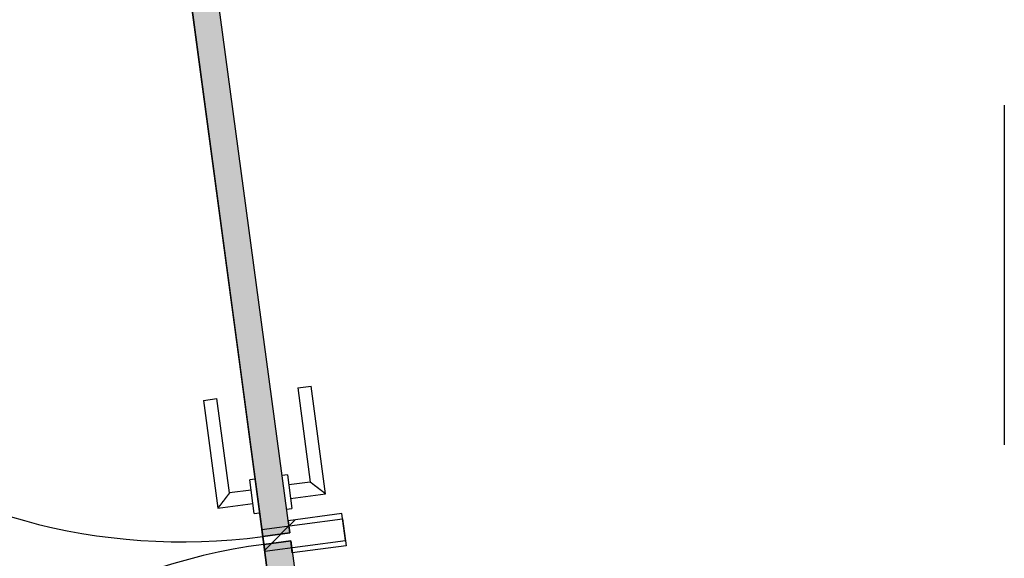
# Model space of a CAD drawing. Extents: x 2 to 87, y -108 to 11.
# Tile 163 of 256: x 44.378 to 45.828, y -50.874 to -50.082. Entities that reach past the tile are written whole.
import ezdxf

# ---------------------------------------------------------------- set-up
doc = ezdxf.new("R2010")
doc.units = 0
doc.header["$MEASUREMENT"] = 0
doc.linetypes.add('DASHDOT', pattern=[1, 0.5, -0.25, 0, -0.25])
for name, color, linetype in [('16', 7, 'CONTINUOUS'), ('30', 7, 'CONTINUOUS'), ('5', 7, 'CONTINUOUS'), ('8', 7, 'CONTINUOUS')]:
    doc.layers.add(name, color=color, linetype=linetype)

# ---------------------------------------------------------------- blocks, each defined once
blk = doc.blocks.new('*N226')
at = {"layer": '8', "color": 62, "linetype": 'Continuous'}
for p, q in [((-0.1178, 0.1265), (-0.0782, 0.1318)), ((0.0394, -0.7464), (-0.0782, 0.1318)), ((-0.0332, -0.5056), (-0.1178, 0.1265)), ((-0.0003, -0.7517), (-0.0332, -0.5056)), ((-0.0003, -0.7517), (0.0394, -0.7464))]:
    blk.add_line(p, q, dxfattribs=at)
for points in [[(-0.0003, -0.7517), (-0.1178, 0.1265), (-0.0782, 0.1318)], [(-0.0003, -0.7517), (0.0394, -0.7464), (-0.0782, 0.1318)], [(0.0394, -0.7464), (0.0394, -0.7464), (-0.0782, 0.1318)], [(-0.0332, -0.5056), (-0.0332, -0.5056), (-0.1178, 0.1265)], [(-0.0003, -0.7517), (-0.0003, -0.7517), (-0.0332, -0.5056)]]:
    blk.add_solid(points, dxfattribs=at)
blk = doc.blocks.new('*N227')
at = {"layer": '8', "color": 62, "linetype": 'Continuous'}
for p, q in [((-0.1583, 0.7305), (-0.1979, 0.7251)), ((-0.1979, 0.7251), (-0.1299, 0.2166)), ((-0.1583, 0.7305), (-0.0408, -0.1477)), ((-0.1299, 0.2166), (-0.0804, -0.153)), ((-0.0408, -0.1477), (-0.0804, -0.153))]:
    blk.add_line(p, q, dxfattribs=at)
for points in [[(-0.1583, 0.7305), (-0.1979, 0.7251), (-0.0804, -0.153)], [(-0.1979, 0.7251), (-0.1979, 0.7251), (-0.1299, 0.2166)], [(-0.1583, 0.7305), (-0.1583, 0.7305), (-0.0408, -0.1477)], [(-0.1583, 0.7305), (-0.0408, -0.1477), (-0.0804, -0.153)], [(-0.1299, 0.2166), (-0.1299, 0.2166), (-0.0804, -0.153)]]:
    blk.add_solid(points, dxfattribs=at)

msp = doc.modelspace()

# ---------------------------------------------------------------- linework, layer by layer
at = {"layer": '16', "color": 62, "linetype": 'Continuous'}
for centre, start, end in [((44.618, -49.9641), 187.6233, 277.6233), ((44.8546, -51.7321), 97.6233, 187.6233)]:
    msp.add_arc(centre, 0.886, start, end, dxfattribs=at)
at = {"layer": '30', "color": 62, "linetype": 'Continuous'}
for p, q in [((44.7341, -50.8321), (44.8531, -50.8162)), ((44.8521, -50.8085), (44.7728, -50.8191)), ((44.7728, -50.8191), (44.7752, -50.837)), ((44.8574, -50.8482), (44.8521, -50.8085)), ((44.8531, -50.8162), (44.8584, -50.8559)), ((44.7371, -50.854), (44.7341, -50.8321)), ((44.7752, -50.837), (44.7355, -50.8423)), ((44.7355, -50.8423), (44.7384, -50.8641)), ((44.7767, -50.8486), (44.7371, -50.854)), ((44.7384, -50.8641), (44.8574, -50.8482)), ((44.7791, -50.8665), (44.7767, -50.8486)), ((44.8584, -50.8559), (44.7791, -50.8665))]:
    msp.add_line(p, q, dxfattribs=at)
at = {"layer": '5', "color": 7, "linetype": 'DASHDOT'}
msp.add_line((45.8276, -7.3075), (45.8276, -96.5075), dxfattribs=at)
at = {"layer": '8', "color": 62, "linetype": 'Continuous'}
for p, q in [((44.618, -49.9641), (44.7355, -50.8423)), ((44.7752, -50.837), (44.6576, -49.9588)), ((44.787, -50.6235), (44.8068, -50.6209)), ((44.787, -50.6235), (44.8055, -50.7623)), ((44.828, -50.7795), (44.8068, -50.6209)), ((44.6482, -50.6421), (44.668, -50.6394)), ((44.6482, -50.6421), (44.6694, -50.8007)), ((44.6866, -50.7782), (44.668, -50.6394)), ((44.7242, -50.758), (44.7163, -50.7591)), ((44.7229, -50.8087), (44.7163, -50.7591)), ((44.7718, -50.7517), (44.7639, -50.7527)), ((44.7718, -50.7517), (44.7784, -50.8012)), ((44.8055, -50.7623), (44.7738, -50.7665)), ((44.7183, -50.774), (44.6866, -50.7782)), ((44.7765, -50.7864), (44.828, -50.7795)), ((44.6694, -50.8007), (44.721, -50.7938)), ((44.7229, -50.8087), (44.7309, -50.8076)), ((44.7705, -50.8023), (44.7784, -50.8012)), ((44.7738, -50.8271), (44.7832, -50.8177)), ((44.7355, -50.8423), (44.7752, -50.837)), ((44.7485, -50.8524), (44.7741, -50.8268)), ((44.7371, -50.854), (44.7767, -50.8486)), ((44.7382, -50.8627), (44.7622, -50.8387)), ((44.7767, -50.8486), (44.8942, -51.7268)), ((44.8546, -51.7321), (44.7371, -50.854))]:
    msp.add_line(p, q, dxfattribs=at)
for points in [[(44.828, -50.7795), (44.8279, -50.7795), (44.8279, -50.7794), (44.8279, -50.7794), (44.8279, -50.7794), (44.8279, -50.7794), (44.8279, -50.7794), (44.8279, -50.7794), (44.8279, -50.7794), (44.8279, -50.7794), (44.8279, -50.7794), (44.8279, -50.7794), (44.8279, -50.7794), (44.8279, -50.7794), (44.8279, -50.7794), (44.8279, -50.7794), (44.8279, -50.7794), (44.8279, -50.7794), (44.8279, -50.7794), (44.8279, -50.7794), (44.8279, -50.7794), (44.8279, -50.7794), (44.8279, -50.7794), (44.8279, -50.7794), (44.8279, -50.7794), (44.8279, -50.7794), (44.8279, -50.7794), (44.8279, -50.7794), (44.8279, -50.7794), (44.8278, -50.7793), (44.8278, -50.7793), (44.8278, -50.7793), (44.8278, -50.7793), (44.8278, -50.7793), (44.8278, -50.7793), (44.8278, -50.7793), (44.8278, -50.7793), (44.8278, -50.7793), (44.8278, -50.7793), (44.8278, -50.7793), (44.8278, -50.7793), (44.8278, -50.7793), (44.8278, -50.7793), (44.8278, -50.7793), (44.8278, -50.7793), (44.8278, -50.7793), (44.8278, -50.7793), (44.8278, -50.7793), (44.8277, -50.7792), (44.8277, -50.7792), (44.8277, -50.7792), (44.8277, -50.7792), (44.8277, -50.7792), (44.8277, -50.7792), (44.8277, -50.7792), (44.8277, -50.7792), (44.8277, -50.7792), (44.8277, -50.7792), (44.8277, -50.7792), (44.8277, -50.7792), (44.8277, -50.7792), (44.8277, -50.7792), (44.8277, -50.7792), (44.8275, -50.7791), (44.8274, -50.779), (44.8274, -50.779), (44.8274, -50.779), (44.8274, -50.779), (44.8274, -50.779), (44.8274, -50.779), (44.8274, -50.779), (44.8274, -50.779), (44.8274, -50.779), (44.8274, -50.779), (44.8274, -50.779), (44.8274, -50.779), (44.8273, -50.7789), (44.8273, -50.7789), (44.8273, -50.7789), (44.8273, -50.7789), (44.8273, -50.7789), (44.8273, -50.7789), (44.8273, -50.7789), (44.8273, -50.7789), (44.8273, -50.7789), (44.8273, -50.7789), (44.8272, -50.7789), (44.8272, -50.7789), (44.8272, -50.7789), (44.8272, -50.7789), (44.8272, -50.7789), (44.8272, -50.7789), (44.8272, -50.7789), (44.8272, -50.7789), (44.8272, -50.7789), (44.8272, -50.7789), (44.8271, -50.7788), (44.8271, -50.7788), (44.8271, -50.7788), (44.8271, -50.7788), (44.8271, -50.7788), (44.8271, -50.7788), (44.8271, -50.7788), (44.8271, -50.7788), (44.8271, -50.7788), (44.8271, -50.7788), (44.827, -50.7787), (44.827, -50.7787), (44.827, -50.7787), (44.827, -50.7787), (44.827, -50.7787), (44.827, -50.7787), (44.827, -50.7787), (44.827, -50.7787), (44.8269, -50.7786), (44.8269, -50.7786), (44.8269, -50.7786), (44.8269, -50.7786), (44.8269, -50.7786), (44.8269, -50.7786), (44.8269, -50.7786), (44.8269, -50.7786), (44.8269, -50.7786), (44.8268, -50.7785), (44.8268, -50.7785), (44.8268, -50.7785), (44.8268, -50.7785), (44.8268, -50.7785), (44.8268, -50.7785), (44.8268, -50.7785), (44.8268, -50.7785), (44.8267, -50.7784), (44.8267, -50.7784), (44.8267, -50.7784), (44.8267, -50.7784), (44.8267, -50.7784), (44.8267, -50.7784), (44.8267, -50.7784), (44.8267, -50.7784), (44.8265, -50.7783), (44.8265, -50.7783), (44.8265, -50.7783), (44.8265, -50.7783), (44.8265, -50.7783), (44.8265, -50.7783), (44.8265, -50.7783), (44.8264, -50.7783), (44.8264, -50.7783), (44.8264, -50.7783), (44.8264, -50.7783), (44.8264, -50.7783), (44.8264, -50.7783), (44.8264, -50.7783), (44.8263, -50.7782), (44.8262, -50.7781), (44.8262, -50.7781), (44.8262, -50.7781), (44.8262, -50.7781), (44.8262, -50.7781), (44.8262, -50.7781), (44.8262, -50.7781), (44.8261, -50.778), (44.8261, -50.778), (44.8261, -50.778), (44.8261, -50.778), (44.8261, -50.778), (44.8261, -50.778), (44.8261, -50.778), (44.826, -50.7779), (44.826, -50.7779), (44.826, -50.7779), (44.826, -50.7779), (44.826, -50.7779), (44.826, -50.7779), (44.8259, -50.7778), (44.8259, -50.7778), (44.8259, -50.7778), (44.8259, -50.7778), (44.8259, -50.7778), (44.8259, -50.7778), (44.8258, -50.7777), (44.8258, -50.7777), (44.8258, -50.7777), (44.8258, -50.7777), (44.8258, -50.7777), (44.8258, -50.7777), (44.8256, -50.7777), (44.8256, -50.7777), (44.8256, -50.7777), (44.8256, -50.7777), (44.8256, -50.7777), (44.8256, -50.7777), (44.8255, -50.7776), (44.8255, -50.7776), (44.8255, -50.7776), (44.8255, -50.7776), (44.8255, -50.7776), (44.8255, -50.7776), (44.8254, -50.7775), (44.8254, -50.7775), (44.8254, -50.7775), (44.8254, -50.7775), (44.8254, -50.7775), (44.8254, -50.7775), (44.8253, -50.7774), (44.8253, -50.7774), (44.8253, -50.7774), (44.8253, -50.7774), (44.8253, -50.7774), (44.8252, -50.7773), (44.8252, -50.7773), (44.8252, -50.7773), (44.8252, -50.7773), (44.8252, -50.7773), (44.8252, -50.7773), (44.8251, -50.7772), (44.8251, -50.7772), (44.8251, -50.7772), (44.8251, -50.7772), (44.8251, -50.7772), (44.825, -50.7771), (44.825, -50.7771), (44.825, -50.7771), (44.825, -50.7771), (44.825, -50.7771), (44.825, -50.7771), (44.8249, -50.7771), (44.8249, -50.7771), (44.8249, -50.7771), (44.8249, -50.7771), (44.8249, -50.7771), (44.8247, -50.777), (44.8247, -50.777), (44.8247, -50.777), (44.8247, -50.777), (44.8247, -50.777), (44.8246, -50.7769), (44.8246, -50.7769), (44.8246, -50.7769), (44.8246, -50.7769), (44.8246, -50.7769), (44.8245, -50.7768), (44.8245, -50.7768), (44.8245, -50.7768), (44.8245, -50.7768), (44.8245, -50.7768), (44.8245, -50.7768), (44.8244, -50.7767), (44.8243, -50.7766), (44.8243, -50.7766), (44.8243, -50.7766), (44.8243, -50.7766), (44.8242, -50.7765), (44.8242, -50.7765), (44.8242, -50.7765), (44.8242, -50.7765), (44.8242, -50.7765), (44.8241, -50.7765), (44.8241, -50.7765), (44.8241, -50.7765), (44.8241, -50.7765), (44.8241, -50.7765), (44.824, -50.7764), (44.824, -50.7764), (44.824, -50.7764), (44.824, -50.7764), (44.824, -50.7764), (44.8238, -50.7763), (44.8238, -50.7763), (44.8238, -50.7763), (44.8238, -50.7763), (44.8238, -50.7763), (44.8237, -50.7762), (44.8237, -50.7762), (44.8237, -50.7762), (44.8237, -50.7762), (44.8236, -50.7761), (44.8236, -50.7761), (44.8236, -50.7761), (44.8236, -50.7761), (44.8236, -50.7761), (44.8235, -50.776), (44.8235, -50.776), (44.8235, -50.776), (44.8235, -50.776), (44.8234, -50.7759), (44.8234, -50.7759), (44.8234, -50.7759), (44.8234, -50.7759), (44.8234, -50.7759), (44.8233, -50.7759), (44.8233, -50.7759), (44.8233, -50.7759), (44.8233, -50.7759), (44.8233, -50.7759), (44.8232, -50.7758), (44.8232, -50.7758), (44.8232, -50.7758), (44.8232, -50.7758), (44.8231, -50.7757), (44.8231, -50.7757), (44.8231, -50.7757), (44.8231, -50.7757), (44.8229, -50.7756), (44.8229, -50.7756), (44.8229, -50.7756), (44.8229, -50.7756), (44.8229, -50.7756), (44.8228, -50.7755), (44.8228, -50.7755), (44.8228, -50.7755), (44.8228, -50.7755), (44.8227, -50.7754), (44.8227, -50.7754), (44.8227, -50.7754), (44.8227, -50.7754), (44.8226, -50.7753), (44.8226, -50.7753), (44.8226, -50.7753), (44.8226, -50.7753), (44.8226, -50.7753), (44.8225, -50.7753), (44.8225, -50.7753), (44.8225, -50.7753), (44.8225, -50.7753), (44.8224, -50.7752), (44.8224, -50.7752), (44.8224, -50.7752), (44.8224, -50.7752), (44.8223, -50.7751), (44.8223, -50.7751), (44.8223, -50.7751), (44.8223, -50.7751), (44.8223, -50.775), (44.8222, -50.775), (44.8222, -50.775), (44.8222, -50.775), (44.8222, -50.775), (44.822, -50.7749), (44.822, -50.7749), (44.822, -50.7749), (44.822, -50.7749), (44.8219, -50.7748), (44.8218, -50.7747), (44.8218, -50.7747), (44.8218, -50.7747), (44.8218, -50.7747), (44.8217, -50.7746), (44.8217, -50.7746), (44.8217, -50.7746), (44.8217, -50.7746), (44.8216, -50.7746), (44.8216, -50.7746), (44.8216, -50.7746), (44.8216, -50.7746), (44.8215, -50.7745), (44.8215, -50.7745), (44.8215, -50.7745), (44.8215, -50.7745), (44.8214, -50.7744), (44.8214, -50.7744), (44.8214, -50.7744), (44.8214, -50.7744), (44.8213, -50.7743), (44.8213, -50.7743), (44.8213, -50.7743), (44.8213, -50.7743), (44.8211, -50.7742), (44.8211, -50.7742), (44.8211, -50.7742), (44.8211, -50.7742), (44.821, -50.7741), (44.821, -50.7741), (44.821, -50.7741), (44.821, -50.7741), (44.8209, -50.774), (44.8209, -50.774), (44.8209, -50.774), (44.8209, -50.774), (44.8208, -50.774), (44.8208, -50.774), (44.8208, -50.774), (44.8208, -50.774), (44.8207, -50.7739), (44.8207, -50.7739), (44.8207, -50.7739), (44.8207, -50.7739), (44.8206, -50.7738), (44.8206, -50.7738), (44.8206, -50.7738), (44.8206, -50.7738), (44.8205, -50.7737), (44.8205, -50.7737), (44.8205, -50.7737), (44.8205, -50.7737), (44.8204, -50.7736), (44.8204, -50.7736), (44.8204, -50.7736), (44.8203, -50.7736), (44.8202, -50.7735), (44.8202, -50.7735), (44.8202, -50.7735), (44.8201, -50.7734), (44.8201, -50.7734), (44.8201, -50.7734), (44.8201, -50.7734), (44.82, -50.7734), (44.82, -50.7734), (44.82, -50.7734), (44.82, -50.7734), (44.8199, -50.7733), (44.8199, -50.7733), (44.8199, -50.7733), (44.8199, -50.7733), (44.8198, -50.7732), (44.8198, -50.7732), (44.8198, -50.7732), (44.8198, -50.7732), (44.8197, -50.7731), (44.8197, -50.7731), (44.8197, -50.7731), (44.8197, -50.7731), (44.8196, -50.773), (44.8196, -50.773), (44.8196, -50.773), (44.8195, -50.7729), (44.8195, -50.7729), (44.8195, -50.7729), (44.8195, -50.7729), (44.8193, -50.7728), (44.8193, -50.7728), (44.8193, -50.7728), (44.8193, -50.7728), (44.8192, -50.7728), (44.8192, -50.7728), (44.8192, -50.7728), (44.8192, -50.7728), (44.8191, -50.7727), (44.8191, -50.7727), (44.8191, -50.7727), (44.819, -50.7726), (44.8189, -50.7725), (44.8189, -50.7725), (44.8189, -50.7725), (44.8189, -50.7725), (44.8188, -50.7724), (44.8188, -50.7724), (44.8188, -50.7724), (44.8188, -50.7724), (44.8187, -50.7723), (44.8187, -50.7723), (44.8187, -50.7723), (44.8186, -50.7722), (44.8186, -50.7722), (44.8186, -50.7722), (44.8186, -50.7722), (44.8184, -50.7722), (44.8184, -50.7722), (44.8184, -50.7722), (44.8184, -50.7722), (44.8183, -50.7721), (44.8183, -50.7721), (44.8183, -50.7721), (44.8182, -50.772), (44.8182, -50.772), (44.8182, -50.772), (44.8182, -50.772), (44.8181, -50.7719), (44.8181, -50.7719), (44.8181, -50.7719), (44.8181, -50.7719), (44.818, -50.7718), (44.818, -50.7718), (44.818, -50.7718), (44.8179, -50.7717), (44.8179, -50.7717), (44.8179, -50.7717), (44.8179, -50.7717), (44.8178, -50.7716), (44.8178, -50.7716), (44.8178, -50.7716), (44.8178, -50.7716), (44.8177, -50.7716), (44.8177, -50.7716), (44.8177, -50.7716), (44.8175, -50.7715), (44.8175, -50.7715), (44.8175, -50.7715), (44.8175, -50.7715), (44.8174, -50.7714), (44.8174, -50.7714), (44.8174, -50.7714), (44.8174, -50.7714), (44.8173, -50.7713), (44.8173, -50.7713), (44.8173, -50.7713), (44.8172, -50.7712), (44.8172, -50.7712), (44.8172, -50.7712), (44.8172, -50.7712), (44.8171, -50.7711), (44.8171, -50.7711), (44.8171, -50.7711), (44.8171, -50.7711), (44.817, -50.771), (44.817, -50.771), (44.817, -50.771), (44.8169, -50.771), (44.8169, -50.771), (44.8169, -50.771), (44.8169, -50.771), (44.8168, -50.7709), (44.8168, -50.7709), (44.8168, -50.7709), (44.8168, -50.7709), (44.8166, -50.7708), (44.8166, -50.7708), (44.8166, -50.7708), (44.8166, -50.7707), (44.8165, -50.7707), (44.8165, -50.7707), (44.8165, -50.7707), (44.8164, -50.7706), (44.8164, -50.7706), (44.8164, -50.7706), (44.8164, -50.7706), (44.8163, -50.7705), (44.8163, -50.7705), (44.8163, -50.7705), (44.8163, -50.7704), (44.8162, -50.7704), (44.8162, -50.7704), (44.8162, -50.7704), (44.8161, -50.7704), (44.8161, -50.7704), (44.8161, -50.7704), (44.8161, -50.7704), (44.816, -50.7703), (44.816, -50.7702), (44.8159, -50.7702), (44.8159, -50.7702), (44.8159, -50.7702), (44.8157, -50.7701), (44.8157, -50.7701), (44.8157, -50.7701), (44.8157, -50.7701), (44.8156, -50.77), (44.8156, -50.77), (44.8156, -50.77), (44.8156, -50.77), (44.8155, -50.7699), (44.8155, -50.7699), (44.8155, -50.7699), (44.8154, -50.7698), (44.8154, -50.7698), (44.8154, -50.7698), (44.8154, -50.7698), (44.8153, -50.7698), (44.8153, -50.7698), (44.8153, -50.7698), (44.8153, -50.7698), (44.8152, -50.7697), (44.8152, -50.7697), (44.8152, -50.7697), (44.8151, -50.7696), (44.8151, -50.7696), (44.8151, -50.7696), (44.8151, -50.7696), (44.815, -50.7695), (44.815, -50.7695), (44.815, -50.7695), (44.815, -50.7695), (44.8149, -50.7694), (44.8149, -50.7694), (44.8149, -50.7694), (44.8147, -50.7693), (44.8147, -50.7693), (44.8147, -50.7693), (44.8147, -50.7693), (44.8146, -50.7692), (44.8146, -50.7692), (44.8146, -50.7692), (44.8146, -50.7692), (44.8145, -50.7692), (44.8145, -50.7692), (44.8145, -50.7692), (44.8145, -50.7692), (44.8144, -50.7691), (44.8144, -50.7691), (44.8144, -50.7691), (44.8143, -50.769), (44.8143, -50.769), (44.8143, -50.769), (44.8143, -50.769), (44.8142, -50.7689), (44.8142, -50.7689), (44.8142, -50.7689), (44.8142, -50.7689), (44.8141, -50.7688), (44.8141, -50.7688), (44.8141, -50.7688), (44.8141, -50.7688), (44.814, -50.7687), (44.814, -50.7687), (44.814, -50.7687), (44.8138, -50.7686), (44.8138, -50.7686), (44.8138, -50.7686), (44.8138, -50.7686), (44.8137, -50.7686), (44.8137, -50.7686), (44.8137, -50.7686), (44.8137, -50.7686), (44.8136, -50.7685), (44.8136, -50.7685), (44.8136, -50.7685), (44.8136, -50.7685), (44.8135, -50.7684), (44.8135, -50.7684), (44.8135, -50.7684), (44.8135, -50.7684), (44.8134, -50.7683), (44.8134, -50.7683), (44.8134, -50.7683), (44.8134, -50.7683), (44.8133, -50.7682), (44.8133, -50.7682), (44.8133, -50.7682), (44.8133, -50.7681), (44.8132, -50.7681), (44.8132, -50.7681), (44.8132, -50.7681), (44.8131, -50.768), (44.8129, -50.768), (44.8129, -50.768), (44.8129, -50.768), (44.8129, -50.768), (44.8128, -50.7679), (44.8128, -50.7679), (44.8128, -50.7679), (44.8128, -50.7679), (44.8127, -50.7678), (44.8127, -50.7678), (44.8127, -50.7678), (44.8127, -50.7678), (44.8126, -50.7677), (44.8126, -50.7677), (44.8126, -50.7677), (44.8126, -50.7677), (44.8125, -50.7676), (44.8125, -50.7676), (44.8125, -50.7676), (44.8125, -50.7676), (44.8124, -50.7675), (44.8124, -50.7675), (44.8124, -50.7675), (44.8124, -50.7675), (44.8123, -50.7674), (44.8123, -50.7674), (44.8123, -50.7674), (44.8123, -50.7674), (44.8122, -50.7674), (44.8122, -50.7674), (44.8122, -50.7674), (44.8122, -50.7674), (44.812, -50.7673), (44.812, -50.7673), (44.812, -50.7673), (44.812, -50.7673), (44.8119, -50.7672), (44.8119, -50.7672), (44.8119, -50.7672), (44.8119, -50.7672), (44.8118, -50.7671), (44.8118, -50.7671), (44.8118, -50.7671), (44.8118, -50.7671), (44.8117, -50.767), (44.8117, -50.767), (44.8117, -50.767), (44.8117, -50.767), (44.8116, -50.7669), (44.8116, -50.7669), (44.8116, -50.7669), (44.8116, -50.7669), (44.8115, -50.7668), (44.8115, -50.7668), (44.8115, -50.7668), (44.8115, -50.7668), (44.8114, -50.7668), (44.8114, -50.7668), (44.8114, -50.7668), (44.8114, -50.7668), (44.8113, -50.7667), (44.8113, -50.7667), (44.8113, -50.7667), (44.8113, -50.7667), (44.8113, -50.7667), (44.8111, -50.7666), (44.8111, -50.7666), (44.8111, -50.7666), (44.8111, -50.7666), (44.811, -50.7665), (44.811, -50.7665), (44.811, -50.7665), (44.811, -50.7665), (44.8109, -50.7664), (44.8109, -50.7664), (44.8109, -50.7664), (44.8109, -50.7664), (44.8109, -50.7663), (44.8108, -50.7663), (44.8108, -50.7663), (44.8108, -50.7663), (44.8108, -50.7663), (44.8107, -50.7662), (44.8107, -50.7662), (44.8107, -50.7662), (44.8107, -50.7662), (44.8106, -50.7662), (44.8106, -50.7662), (44.8106, -50.7662), (44.8106, -50.7662), (44.8106, -50.7662), (44.8105, -50.7661), (44.8105, -50.7661), (44.8105, -50.7661), (44.8105, -50.7661), (44.8104, -50.766), (44.8104, -50.766), (44.8104, -50.766), (44.8104, -50.766), (44.8103, -50.7659), (44.8102, -50.7659), (44.8102, -50.7659), (44.8102, -50.7659), (44.8102, -50.7659), (44.8101, -50.7658), (44.8101, -50.7658), (44.8101, -50.7658), (44.8101, -50.7658), (44.8101, -50.7657), (44.81, -50.7657), (44.81, -50.7657), (44.81, -50.7657), (44.81, -50.7657), (44.8099, -50.7656), (44.8099, -50.7656), (44.8099, -50.7656), (44.8099, -50.7656), (44.8099, -50.7656), (44.8098, -50.7655), (44.8098, -50.7655), (44.8098, -50.7655), (44.8098, -50.7655), (44.8097, -50.7655), (44.8097, -50.7655), (44.8097, -50.7655), (44.8097, -50.7655), (44.8097, -50.7655), (44.8096, -50.7654), (44.8096, -50.7654), (44.8096, -50.7654), (44.8096, -50.7654), (44.8096, -50.7654), (44.8095, -50.7653), (44.8095, -50.7653), (44.8095, -50.7653), (44.8095, -50.7653), (44.8095, -50.7653), (44.8093, -50.7652), (44.8093, -50.7652), (44.8093, -50.7652), (44.8093, -50.7652), (44.8092, -50.7652), (44.8092, -50.7651), (44.8092, -50.7651), (44.8092, -50.7651), (44.8092, -50.7651), (44.8091, -50.765), (44.8091, -50.765), (44.8091, -50.765), (44.8091, -50.765), (44.8091, -50.765), (44.809, -50.7649), (44.809, -50.7649), (44.809, -50.7649), (44.809, -50.7649), (44.809, -50.7649), (44.809, -50.7649), (44.8089, -50.7649), (44.8089, -50.7649), (44.8089, -50.7649), (44.8089, -50.7649), (44.8089, -50.7649), (44.8088, -50.7648), (44.8088, -50.7648), (44.8088, -50.7648), (44.8088, -50.7648), (44.8088, -50.7648), (44.8087, -50.7647), (44.8087, -50.7647), (44.8087, -50.7647), (44.8087, -50.7647), (44.8087, -50.7647), (44.8086, -50.7646), (44.8086, -50.7646), (44.8086, -50.7646), (44.8086, -50.7646), (44.8086, -50.7646), (44.8085, -50.7645), (44.8084, -50.7645), (44.8084, -50.7645), (44.8084, -50.7645), (44.8084, -50.7645), (44.8084, -50.7645), (44.8083, -50.7644), (44.8083, -50.7644), (44.8083, -50.7644), (44.8083, -50.7644), (44.8083, -50.7644), (44.8083, -50.7643), (44.8082, -50.7643), (44.8082, -50.7643), (44.8082, -50.7643), (44.8082, -50.7643), (44.8082, -50.7643), (44.8081, -50.7643), (44.808, -50.7642), (44.808, -50.7642), (44.808, -50.7642), (44.808, -50.7642), (44.808, -50.7642), (44.808, -50.7642), (44.8079, -50.7641), (44.8079, -50.7641), (44.8079, -50.7641), (44.8079, -50.7641), (44.8079, -50.7641), (44.8079, -50.7641), (44.8078, -50.764), (44.8078, -50.764), (44.8078, -50.764), (44.8078, -50.764), (44.8078, -50.764), (44.8078, -50.764), (44.8077, -50.7639), (44.8077, -50.7639), (44.8077, -50.7639), (44.8077, -50.7639), (44.8077, -50.7639), (44.8077, -50.7639), (44.8075, -50.7638), (44.8075, -50.7638), (44.8075, -50.7638), (44.8075, -50.7638), (44.8075, -50.7638), (44.8075, -50.7638), (44.8074, -50.7637), (44.8074, -50.7637), (44.8074, -50.7637), (44.8074, -50.7637), (44.8074, -50.7637), (44.8074, -50.7637), (44.8074, -50.7637), (44.8073, -50.7637), (44.8073, -50.7637), (44.8073, -50.7637), (44.8073, -50.7637), (44.8073, -50.7637), (44.8073, -50.7637), (44.8073, -50.7637), (44.8072, -50.7636), (44.8072, -50.7636), (44.8072, -50.7636), (44.8072, -50.7636), (44.8072, -50.7636), (44.8072, -50.7636), (44.8072, -50.7636), (44.8071, -50.7635), (44.8071, -50.7635), (44.8071, -50.7635), (44.8071, -50.7635), (44.8071, -50.7635), (44.8071, -50.7635), (44.8071, -50.7635), (44.807, -50.7634), (44.807, -50.7634), (44.807, -50.7634), (44.807, -50.7634), (44.807, -50.7634), (44.807, -50.7634), (44.807, -50.7634), (44.8069, -50.7633), (44.8069, -50.7633), (44.8069, -50.7633), (44.8069, -50.7633), (44.8069, -50.7633), (44.8069, -50.7633), (44.8069, -50.7633), (44.8069, -50.7633), (44.8068, -50.7632), (44.8068, -50.7632), (44.8068, -50.7632), (44.8068, -50.7632), (44.8068, -50.7632), (44.8068, -50.7632), (44.8068, -50.7632), (44.8068, -50.7632), (44.8066, -50.7631), (44.8066, -50.7631), (44.8066, -50.7631), (44.8066, -50.7631), (44.8066, -50.7631), (44.8066, -50.7631), (44.8066, -50.7631), (44.8066, -50.7631), (44.8066, -50.763), (44.8065, -50.7631), (44.8065, -50.7631), (44.8065, -50.7631), (44.8065, -50.7631), (44.8065, -50.7631), (44.8065, -50.7631), (44.8065, -50.7631), (44.8065, -50.7631), (44.8064, -50.763), (44.8063, -50.7629), (44.8063, -50.7629), (44.8063, -50.7629), (44.8063, -50.7629), (44.8063, -50.7629), (44.8063, -50.7629), (44.8063, -50.7629), (44.8063, -50.7629), (44.8063, -50.7629), (44.8063, -50.7629), (44.8062, -50.7628), (44.8062, -50.7628), (44.8062, -50.7628), (44.8062, -50.7628), (44.8062, -50.7628), (44.8062, -50.7628), (44.8062, -50.7628), (44.8062, -50.7628), (44.8062, -50.7628), (44.8062, -50.7628), (44.8061, -50.7627), (44.8061, -50.7627), (44.8061, -50.7627), (44.8061, -50.7627), (44.8061, -50.7627), (44.8061, -50.7627), (44.8061, -50.7627), (44.8061, -50.7627), (44.8061, -50.7627), (44.8061, -50.7627), (44.8061, -50.7627), (44.8061, -50.7627), (44.806, -50.7626), (44.806, -50.7626), (44.806, -50.7626), (44.806, -50.7626), (44.806, -50.7626), (44.806, -50.7626), (44.806, -50.7626), (44.806, -50.7626), (44.806, -50.7626), (44.806, -50.7626), (44.806, -50.7626), (44.806, -50.7626), (44.806, -50.7626), (44.8059, -50.7625), (44.8059, -50.7625), (44.8059, -50.7625), (44.8059, -50.7625), (44.8059, -50.7625), (44.8059, -50.7625), (44.8059, -50.7625), (44.8059, -50.7625), (44.8059, -50.7625), (44.8059, -50.7625), (44.8059, -50.7625), (44.8059, -50.7625), (44.8059, -50.7625), (44.8059, -50.7625), (44.8059, -50.7625), (44.8057, -50.7625), (44.8057, -50.7625), (44.8057, -50.7625), (44.8057, -50.7625), (44.8057, -50.7625), (44.8057, -50.7625), (44.8057, -50.7625), (44.8057, -50.7625), (44.8057, -50.7625), (44.8057, -50.7625), (44.8057, -50.7625), (44.8057, -50.7625), (44.8057, -50.7625), (44.8057, -50.7625), (44.8057, -50.7625), (44.8057, -50.7625), (44.8057, -50.7625), (44.8057, -50.7625), (44.8057, -50.7625), (44.8056, -50.7624), (44.8056, -50.7623), (44.8055, -50.7623)], [(44.6866, -50.7782), (44.6865, -50.7782), (44.6865, -50.7783), (44.6865, -50.7783), (44.6865, -50.7783), (44.6865, -50.7783), (44.6865, -50.7783), (44.6865, -50.7783), (44.6865, -50.7783), (44.6865, -50.7783), (44.6865, -50.7783), (44.6865, -50.7783), (44.6865, -50.7783), (44.6865, -50.7783), (44.6865, -50.7783), (44.6865, -50.7783), (44.6865, -50.7783), (44.6865, -50.7783), (44.6865, -50.7783), (44.6865, -50.7783), (44.6865, -50.7783), (44.6865, -50.7783), (44.6865, -50.7783), (44.6865, -50.7783), (44.6865, -50.7783), (44.6865, -50.7783), (44.6865, -50.7783), (44.6865, -50.7783), (44.6865, -50.7783), (44.6864, -50.7784), (44.6864, -50.7784), (44.6864, -50.7784), (44.6864, -50.7784), (44.6864, -50.7784), (44.6864, -50.7784), (44.6864, -50.7784), (44.6864, -50.7784), (44.6864, -50.7784), (44.6864, -50.7784), (44.6864, -50.7784), (44.6864, -50.7784), (44.6864, -50.7784), (44.6864, -50.7784), (44.6864, -50.7784), (44.6864, -50.7784), (44.6864, -50.7784), (44.6864, -50.7784), (44.6863, -50.7784), (44.6863, -50.7785), (44.6863, -50.7785), (44.6863, -50.7785), (44.6863, -50.7785), (44.6863, -50.7785), (44.6863, -50.7785), (44.6863, -50.7785), (44.6863, -50.7785), (44.6863, -50.7785), (44.6863, -50.7785), (44.6863, -50.7785), (44.6863, -50.7785), (44.6863, -50.7785), (44.6863, -50.7785), (44.6863, -50.7785), (44.6862, -50.7787), (44.6862, -50.7788), (44.6862, -50.7788), (44.6862, -50.7788), (44.6862, -50.7788), (44.6862, -50.7788), (44.6862, -50.7788), (44.6862, -50.7788), (44.6862, -50.7788), (44.6862, -50.7788), (44.6862, -50.7788), (44.6862, -50.7788), (44.6861, -50.7788), (44.6861, -50.7789), (44.6861, -50.7789), (44.6861, -50.7789), (44.6861, -50.7789), (44.6861, -50.7789), (44.6861, -50.7789), (44.6861, -50.7789), (44.6861, -50.7789), (44.6861, -50.7789), (44.6861, -50.7789), (44.686, -50.779), (44.686, -50.779), (44.686, -50.779), (44.686, -50.779), (44.686, -50.779), (44.686, -50.779), (44.686, -50.779), (44.686, -50.779), (44.686, -50.779), (44.686, -50.779), (44.6859, -50.7791), (44.6859, -50.7791), (44.6859, -50.7791), (44.6859, -50.7791), (44.6859, -50.7791), (44.6859, -50.7791), (44.6859, -50.7791), (44.6859, -50.7791), (44.6859, -50.7791), (44.6859, -50.7791), (44.6858, -50.7792), (44.6858, -50.7792), (44.6858, -50.7792), (44.6858, -50.7792), (44.6858, -50.7792), (44.6858, -50.7792), (44.6858, -50.7792), (44.6858, -50.7792), (44.6857, -50.7792), (44.6857, -50.7793), (44.6857, -50.7793), (44.6857, -50.7793), (44.6857, -50.7793), (44.6857, -50.7793), (44.6857, -50.7793), (44.6857, -50.7793), (44.6857, -50.7793), (44.6856, -50.7794), (44.6856, -50.7794), (44.6856, -50.7794), (44.6856, -50.7794), (44.6856, -50.7794), (44.6856, -50.7794), (44.6856, -50.7794), (44.6856, -50.7794), (44.6856, -50.7796), (44.6856, -50.7796), (44.6856, -50.7796), (44.6856, -50.7796), (44.6856, -50.7796), (44.6856, -50.7796), (44.6856, -50.7796), (44.6856, -50.7796), (44.6855, -50.7797), (44.6855, -50.7797), (44.6855, -50.7797), (44.6855, -50.7797), (44.6855, -50.7797), (44.6855, -50.7797), (44.6855, -50.7797), (44.6854, -50.7798), (44.6854, -50.7798), (44.6854, -50.7798), (44.6854, -50.7798), (44.6854, -50.7798), (44.6854, -50.7798), (44.6854, -50.7798), (44.6853, -50.7799), (44.6852, -50.78), (44.6852, -50.78), (44.6852, -50.78), (44.6852, -50.78), (44.6852, -50.78), (44.6852, -50.78), (44.6852, -50.78), (44.6851, -50.7801), (44.6851, -50.7801), (44.6851, -50.7801), (44.6851, -50.7801), (44.6851, -50.7801), (44.6851, -50.7801), (44.6851, -50.7801), (44.685, -50.7802), (44.685, -50.7802), (44.685, -50.7802), (44.685, -50.7802), (44.685, -50.7802), (44.685, -50.7802), (44.685, -50.7803), (44.685, -50.7803), (44.685, -50.7803), (44.685, -50.7803), (44.685, -50.7803), (44.685, -50.7803), (44.6849, -50.7805), (44.6849, -50.7805), (44.6849, -50.7805), (44.6849, -50.7805), (44.6849, -50.7805), (44.6849, -50.7805), (44.6848, -50.7806), (44.6848, -50.7806), (44.6848, -50.7806), (44.6848, -50.7806), (44.6848, -50.7806), (44.6848, -50.7806), (44.6847, -50.7807), (44.6847, -50.7807), (44.6847, -50.7807), (44.6847, -50.7807), (44.6847, -50.7807), (44.6847, -50.7807), (44.6846, -50.7808), (44.6846, -50.7808), (44.6846, -50.7808), (44.6846, -50.7808), (44.6846, -50.7808), (44.6846, -50.7808), (44.6845, -50.7809), (44.6845, -50.7809), (44.6845, -50.7809), (44.6845, -50.7809), (44.6845, -50.7809), (44.6844, -50.7809), (44.6844, -50.781), (44.6844, -50.781), (44.6844, -50.781), (44.6844, -50.781), (44.6844, -50.781), (44.6844, -50.7811), (44.6844, -50.7811), (44.6844, -50.7811), (44.6844, -50.7811), (44.6844, -50.7811), (44.6843, -50.7811), (44.6843, -50.7812), (44.6843, -50.7812), (44.6843, -50.7812), (44.6843, -50.7812), (44.6843, -50.7812), (44.6842, -50.7814), (44.6842, -50.7814), (44.6842, -50.7814), (44.6842, -50.7814), (44.6842, -50.7814), (44.6841, -50.7815), (44.6841, -50.7815), (44.6841, -50.7815), (44.6841, -50.7815), (44.6841, -50.7815), (44.684, -50.7816), (44.684, -50.7816), (44.684, -50.7816), (44.684, -50.7816), (44.684, -50.7816), (44.6838, -50.7818), (44.6837, -50.7819), (44.6837, -50.7819), (44.6837, -50.7819), (44.6837, -50.7819), (44.6837, -50.782), (44.6837, -50.782), (44.6837, -50.782), (44.6837, -50.782), (44.6837, -50.782), (44.6836, -50.7821), (44.6836, -50.7821), (44.6836, -50.7821), (44.6836, -50.7821), (44.6836, -50.7821), (44.6835, -50.7823), (44.6835, -50.7823), (44.6835, -50.7823), (44.6835, -50.7823), (44.6835, -50.7823), (44.6834, -50.7824), (44.6834, -50.7824), (44.6834, -50.7824), (44.6834, -50.7824), (44.6834, -50.7824), (44.6833, -50.7825), (44.6833, -50.7825), (44.6833, -50.7825), (44.6833, -50.7825), (44.6832, -50.7826), (44.6832, -50.7826), (44.6832, -50.7826), (44.6832, -50.7826), (44.6832, -50.7826), (44.6831, -50.7827), (44.6831, -50.7827), (44.6831, -50.7827), (44.6831, -50.7827), (44.683, -50.7827), (44.6831, -50.7828), (44.6831, -50.7828), (44.6831, -50.7828), (44.6831, -50.7828), (44.683, -50.7829), (44.683, -50.7829), (44.683, -50.7829), (44.683, -50.7829), (44.6829, -50.7829), (44.6829, -50.783), (44.6829, -50.783), (44.6829, -50.783), (44.6829, -50.783), (44.6828, -50.7832), (44.6828, -50.7832), (44.6828, -50.7832), (44.6828, -50.7832), (44.6827, -50.7833), (44.6827, -50.7833), (44.6827, -50.7833), (44.6827, -50.7833), (44.6827, -50.7833), (44.6826, -50.7834), (44.6826, -50.7834), (44.6826, -50.7834), (44.6826, -50.7834), (44.6825, -50.7835), (44.6825, -50.7835), (44.6825, -50.7835), (44.6825, -50.7835), (44.6824, -50.7835), (44.6825, -50.7836), (44.6825, -50.7836), (44.6825, -50.7836), (44.6825, -50.7836), (44.6824, -50.7837), (44.6824, -50.7837), (44.6824, -50.7837), (44.6824, -50.7837), (44.6823, -50.7838), (44.6823, -50.7838), (44.6823, -50.7838), (44.6823, -50.7838), (44.6822, -50.7839), (44.6822, -50.7839), (44.6822, -50.7839), (44.6822, -50.7839), (44.6821, -50.784), (44.6821, -50.7841), (44.6821, -50.7841), (44.6821, -50.7841), (44.6821, -50.7841), (44.682, -50.7842), (44.682, -50.7842), (44.682, -50.7842), (44.682, -50.7842), (44.6819, -50.7843), (44.6819, -50.7844), (44.6819, -50.7844), (44.6819, -50.7844), (44.6819, -50.7844), (44.6818, -50.7845), (44.6818, -50.7845), (44.6818, -50.7845), (44.6818, -50.7845), (44.6817, -50.7846), (44.6817, -50.7846), (44.6817, -50.7846), (44.6817, -50.7846), (44.6816, -50.7847), (44.6816, -50.7847), (44.6816, -50.7847), (44.6816, -50.7847), (44.6815, -50.7848), (44.6815, -50.7848), (44.6815, -50.7848), (44.6815, -50.7848), (44.6814, -50.7849), (44.6814, -50.7849), (44.6814, -50.7849), (44.6814, -50.7849), (44.6813, -50.7851), (44.6813, -50.7851), (44.6813, -50.7851), (44.6813, -50.7851), (44.6813, -50.7852), (44.6813, -50.7852), (44.6813, -50.7852), (44.6813, -50.7852), (44.6812, -50.7853), (44.6812, -50.7853), (44.6812, -50.7853), (44.6812, -50.7853), (44.6811, -50.7854), (44.6811, -50.7854), (44.6811, -50.7854), (44.6811, -50.7854), (44.681, -50.7855), (44.681, -50.7855), (44.681, -50.7855), (44.681, -50.7855), (44.6809, -50.7856), (44.6809, -50.7856), (44.6809, -50.7856), (44.6809, -50.7856), (44.6808, -50.7857), (44.6808, -50.7857), (44.6808, -50.7857), (44.6808, -50.7857), (44.6807, -50.7858), (44.6807, -50.7858), (44.6807, -50.7858), (44.6806, -50.7859), (44.6807, -50.786), (44.6807, -50.786), (44.6807, -50.786), (44.6806, -50.7861), (44.6806, -50.7861), (44.6806, -50.7861), (44.6806, -50.7861), (44.6805, -50.7862), (44.6805, -50.7862), (44.6805, -50.7862), (44.6805, -50.7862), (44.6804, -50.7863), (44.6804, -50.7863), (44.6804, -50.7863), (44.6804, -50.7863), (44.6803, -50.7864), (44.6803, -50.7864), (44.6803, -50.7864), (44.6803, -50.7864), (44.6802, -50.7865), (44.6802, -50.7865), (44.6802, -50.7865), (44.6802, -50.7865), (44.6801, -50.7866), (44.6801, -50.7866), (44.6801, -50.7866), (44.6801, -50.7867), (44.6801, -50.7867), (44.6801, -50.7867), (44.6801, -50.7867), (44.68, -50.7869), (44.68, -50.7869), (44.68, -50.7869), (44.68, -50.7869), (44.6799, -50.787), (44.6799, -50.787), (44.6799, -50.787), (44.6799, -50.787), (44.6798, -50.7871), (44.6798, -50.7871), (44.6798, -50.7871), (44.6797, -50.7872), (44.6796, -50.7873), (44.6796, -50.7873), (44.6796, -50.7873), (44.6796, -50.7873), (44.6795, -50.7874), (44.6795, -50.7874), (44.6795, -50.7874), (44.6795, -50.7874), (44.6795, -50.7875), (44.6795, -50.7875), (44.6795, -50.7875), (44.6794, -50.7876), (44.6794, -50.7876), (44.6794, -50.7876), (44.6794, -50.7876), (44.6793, -50.7878), (44.6793, -50.7878), (44.6793, -50.7878), (44.6793, -50.7878), (44.6792, -50.7879), (44.6792, -50.7879), (44.6792, -50.7879), (44.6791, -50.788), (44.6791, -50.788), (44.6791, -50.788), (44.6791, -50.788), (44.679, -50.7881), (44.679, -50.7881), (44.679, -50.7881), (44.679, -50.7881), (44.6789, -50.7882), (44.6789, -50.7882), (44.6789, -50.7882), (44.6789, -50.7883), (44.6789, -50.7883), (44.6789, -50.7883), (44.6789, -50.7883), (44.6788, -50.7884), (44.6788, -50.7884), (44.6788, -50.7884), (44.6788, -50.7884), (44.6787, -50.7885), (44.6787, -50.7885), (44.6787, -50.7885), (44.6786, -50.7886), (44.6786, -50.7887), (44.6786, -50.7887), (44.6786, -50.7887), (44.6785, -50.7888), (44.6785, -50.7888), (44.6785, -50.7888), (44.6785, -50.7888), (44.6784, -50.7889), (44.6784, -50.7889), (44.6784, -50.7889), (44.6783, -50.7889), (44.6783, -50.789), (44.6783, -50.789), (44.6783, -50.789), (44.6783, -50.7891), (44.6783, -50.7891), (44.6783, -50.7891), (44.6783, -50.7891), (44.6782, -50.7892), (44.6782, -50.7892), (44.6782, -50.7892), (44.6781, -50.7892), (44.6781, -50.7893), (44.6781, -50.7893), (44.6781, -50.7893), (44.678, -50.7894), (44.678, -50.7894), (44.678, -50.7894), (44.678, -50.7894), (44.6779, -50.7896), (44.6779, -50.7896), (44.6779, -50.7896), (44.6779, -50.7896), (44.6778, -50.7897), (44.6778, -50.7897), (44.6778, -50.7897), (44.6777, -50.7898), (44.6777, -50.7898), (44.6777, -50.7898), (44.6777, -50.7898), (44.6777, -50.7899), (44.6777, -50.7899), (44.6777, -50.7899), (44.6777, -50.7899), (44.6776, -50.79), (44.6776, -50.79), (44.6776, -50.79), (44.6775, -50.7901), (44.6775, -50.7901), (44.6775, -50.7901), (44.6775, -50.7901), (44.6774, -50.7902), (44.6773, -50.7903), (44.6773, -50.7903), (44.6773, -50.7903), (44.6772, -50.7905), (44.6772, -50.7905), (44.6772, -50.7905), (44.6772, -50.7905), (44.6771, -50.7906), (44.6771, -50.7906), (44.6771, -50.7906), (44.6771, -50.7906), (44.6771, -50.7907), (44.6771, -50.7907), (44.6771, -50.7907), (44.677, -50.7908), (44.677, -50.7908), (44.677, -50.7908), (44.677, -50.7908), (44.6769, -50.7909), (44.6769, -50.7909), (44.6769, -50.7909), (44.6769, -50.7909), (44.6768, -50.791), (44.6768, -50.791), (44.6768, -50.791), (44.6767, -50.7911), (44.6767, -50.7911), (44.6767, -50.7911), (44.6767, -50.7911), (44.6766, -50.7912), (44.6766, -50.7912), (44.6766, -50.7912), (44.6766, -50.7912), (44.6765, -50.7914), (44.6765, -50.7914), (44.6765, -50.7914), (44.6765, -50.7915), (44.6765, -50.7915), (44.6765, -50.7915), (44.6765, -50.7915), (44.6764, -50.7916), (44.6764, -50.7916), (44.6764, -50.7916), (44.6764, -50.7916), (44.6763, -50.7917), (44.6763, -50.7917), (44.6763, -50.7917), (44.6763, -50.7917), (44.6762, -50.7918), (44.6762, -50.7918), (44.6762, -50.7918), (44.6761, -50.7919), (44.6761, -50.7919), (44.6761, -50.7919), (44.6761, -50.7919), (44.676, -50.792), (44.676, -50.792), (44.676, -50.792), (44.676, -50.792), (44.6759, -50.7921), (44.6759, -50.7921), (44.6759, -50.7921), (44.6759, -50.7921), (44.6759, -50.7923), (44.6759, -50.7923), (44.6759, -50.7923), (44.6758, -50.7924), (44.6758, -50.7924), (44.6758, -50.7924), (44.6758, -50.7924), (44.6757, -50.7925), (44.6757, -50.7925), (44.6757, -50.7925), (44.6757, -50.7925), (44.6756, -50.7926), (44.6756, -50.7926), (44.6756, -50.7926), (44.6756, -50.7926), (44.6755, -50.7927), (44.6755, -50.7927), (44.6755, -50.7927), (44.6755, -50.7927), (44.6754, -50.7928), (44.6754, -50.7928), (44.6754, -50.7928), (44.6754, -50.7928), (44.6753, -50.7929), (44.6753, -50.7929), (44.6753, -50.7929), (44.6753, -50.793), (44.6753, -50.793), (44.6753, -50.793), (44.6753, -50.793), (44.6752, -50.7932), (44.6751, -50.7933), (44.6751, -50.7933), (44.6751, -50.7933), (44.6751, -50.7933), (44.675, -50.7934), (44.675, -50.7934), (44.675, -50.7934), (44.675, -50.7934), (44.6749, -50.7935), (44.6749, -50.7935), (44.6749, -50.7935), (44.6749, -50.7935), (44.6748, -50.7936), (44.6748, -50.7936), (44.6748, -50.7936), (44.6748, -50.7936), (44.6747, -50.7937), (44.6747, -50.7937), (44.6747, -50.7937), (44.6747, -50.7937), (44.6746, -50.7938), (44.6746, -50.7938), (44.6746, -50.7938), (44.6746, -50.7938), (44.6746, -50.7939), (44.6746, -50.7939), (44.6746, -50.7939), (44.6746, -50.7939), (44.6745, -50.7941), (44.6745, -50.7941), (44.6745, -50.7941), (44.6745, -50.7941), (44.6744, -50.7942), (44.6744, -50.7942), (44.6744, -50.7942), (44.6744, -50.7942), (44.6743, -50.7943), (44.6743, -50.7943), (44.6743, -50.7943), (44.6743, -50.7943), (44.6742, -50.7944), (44.6742, -50.7944), (44.6742, -50.7944), (44.6742, -50.7944), (44.6741, -50.7945), (44.6741, -50.7945), (44.6741, -50.7945), (44.6741, -50.7945), (44.674, -50.7946), (44.674, -50.7946), (44.674, -50.7946), (44.674, -50.7946), (44.674, -50.7947), (44.674, -50.7947), (44.674, -50.7947), (44.674, -50.7947), (44.6739, -50.7948), (44.6739, -50.7948), (44.6739, -50.7948), (44.6739, -50.7948), (44.6738, -50.7949), (44.6738, -50.795), (44.6738, -50.795), (44.6738, -50.795), (44.6738, -50.795), (44.6737, -50.7951), (44.6737, -50.7951), (44.6737, -50.7951), (44.6737, -50.7951), (44.6736, -50.7952), (44.6736, -50.7952), (44.6736, -50.7952), (44.6736, -50.7952), (44.6735, -50.7953), (44.6735, -50.7953), (44.6735, -50.7953), (44.6735, -50.7953), (44.6735, -50.7953), (44.6734, -50.7954), (44.6734, -50.7954), (44.6734, -50.7954), (44.6734, -50.7954), (44.6734, -50.7955), (44.6734, -50.7955), (44.6734, -50.7955), (44.6734, -50.7955), (44.6733, -50.7956), (44.6733, -50.7956), (44.6733, -50.7956), (44.6733, -50.7956), (44.6733, -50.7956), (44.6732, -50.7957), (44.6732, -50.7957), (44.6732, -50.7957), (44.6732, -50.7957), (44.6731, -50.7959), (44.673, -50.796), (44.673, -50.796), (44.673, -50.796), (44.673, -50.796), (44.6729, -50.7961), (44.6729, -50.7961), (44.6729, -50.7961), (44.6729, -50.7961), (44.6729, -50.7961), (44.6728, -50.7962), (44.6728, -50.7962), (44.6728, -50.7962), (44.6728, -50.7962), (44.6728, -50.7963), (44.6728, -50.7963), (44.6728, -50.7963), (44.6728, -50.7963), (44.6728, -50.7963), (44.6727, -50.7964), (44.6727, -50.7964), (44.6727, -50.7964), (44.6727, -50.7964), (44.6726, -50.7965), (44.6726, -50.7965), (44.6726, -50.7965), (44.6726, -50.7965), (44.6726, -50.7965), (44.6725, -50.7966), (44.6725, -50.7966), (44.6725, -50.7966), (44.6725, -50.7966), (44.6725, -50.7966), (44.6724, -50.7967), (44.6724, -50.7967), (44.6724, -50.7967), (44.6724, -50.7967), (44.6724, -50.7967), (44.6723, -50.7969), (44.6723, -50.7969), (44.6723, -50.7969), (44.6723, -50.7969), (44.6722, -50.7969), (44.6722, -50.797), (44.6722, -50.797), (44.6722, -50.797), (44.6722, -50.797), (44.6722, -50.7971), (44.6722, -50.7971), (44.6722, -50.7971), (44.6722, -50.7971), (44.6722, -50.7971), (44.6721, -50.7972), (44.6721, -50.7972), (44.6721, -50.7972), (44.6721, -50.7972), (44.6721, -50.7972), (44.672, -50.7972), (44.672, -50.7973), (44.672, -50.7973), (44.672, -50.7973), (44.672, -50.7973), (44.672, -50.7973), (44.6719, -50.7974), (44.6719, -50.7974), (44.6719, -50.7974), (44.6719, -50.7974), (44.6719, -50.7974), (44.6718, -50.7975), (44.6718, -50.7975), (44.6718, -50.7975), (44.6718, -50.7975), (44.6718, -50.7975), (44.6717, -50.7976), (44.6717, -50.7976), (44.6717, -50.7976), (44.6717, -50.7976), (44.6717, -50.7976), (44.6717, -50.7976), (44.6716, -50.7978), (44.6716, -50.7978), (44.6716, -50.7978), (44.6716, -50.7978), (44.6716, -50.7978), (44.6716, -50.7979), (44.6716, -50.7979), (44.6716, -50.7979), (44.6716, -50.7979), (44.6716, -50.7979), (44.6716, -50.7979), (44.6715, -50.798), (44.6715, -50.798), (44.6715, -50.798), (44.6715, -50.798), (44.6715, -50.798), (44.6714, -50.7981), (44.6713, -50.7982), (44.6713, -50.7982), (44.6713, -50.7982), (44.6713, -50.7982), (44.6713, -50.7982), (44.6713, -50.7982), (44.6712, -50.7983), (44.6712, -50.7983), (44.6712, -50.7983), (44.6712, -50.7983), (44.6712, -50.7983), (44.6712, -50.7983), (44.6711, -50.7984), (44.6711, -50.7984), (44.6711, -50.7984), (44.6711, -50.7984), (44.6711, -50.7984), (44.6711, -50.7984), (44.671, -50.7985), (44.671, -50.7985), (44.671, -50.7985), (44.671, -50.7985), (44.671, -50.7985), (44.671, -50.7985), (44.671, -50.7987), (44.671, -50.7987), (44.671, -50.7987), (44.671, -50.7987), (44.671, -50.7987), (44.671, -50.7987), (44.6709, -50.7988), (44.6709, -50.7988), (44.6709, -50.7988), (44.6709, -50.7988), (44.6709, -50.7988), (44.6709, -50.7988), (44.6709, -50.7988), (44.6708, -50.7989), (44.6708, -50.7989), (44.6708, -50.7989), (44.6708, -50.7989), (44.6708, -50.7989), (44.6708, -50.7989), (44.6708, -50.7989), (44.6707, -50.799), (44.6707, -50.799), (44.6707, -50.799), (44.6707, -50.799), (44.6707, -50.799), (44.6707, -50.799), (44.6707, -50.799), (44.6706, -50.7991), (44.6706, -50.7991), (44.6706, -50.7991), (44.6706, -50.7991), (44.6706, -50.7991), (44.6706, -50.7991), (44.6706, -50.7991), (44.6705, -50.7992), (44.6705, -50.7992), (44.6705, -50.7992), (44.6705, -50.7992), (44.6705, -50.7992), (44.6705, -50.7992), (44.6705, -50.7992), (44.6704, -50.7993), (44.6704, -50.7993), (44.6704, -50.7993), (44.6704, -50.7993), (44.6704, -50.7993), (44.6704, -50.7993), (44.6704, -50.7993), (44.6704, -50.7993), (44.6704, -50.7994), (44.6704, -50.7994), (44.6704, -50.7994), (44.6704, -50.7994), (44.6704, -50.7994), (44.6704, -50.7994), (44.6704, -50.7994), (44.6704, -50.7994), (44.6703, -50.7996), (44.6703, -50.7996), (44.6703, -50.7996), (44.6703, -50.7996), (44.6703, -50.7996), (44.6703, -50.7996), (44.6703, -50.7996), (44.6703, -50.7996), (44.6703, -50.7996), (44.6702, -50.7997), (44.6702, -50.7997), (44.6702, -50.7997), (44.6702, -50.7997), (44.6702, -50.7997), (44.6702, -50.7997), (44.6702, -50.7997), (44.6702, -50.7997), (44.6701, -50.7998), (44.67, -50.7999), (44.67, -50.7999), (44.67, -50.7999), (44.67, -50.7999), (44.67, -50.7999), (44.67, -50.7999), (44.67, -50.7999), (44.67, -50.7999), (44.67, -50.7999), (44.67, -50.7999), (44.6699, -50.8), (44.6699, -50.8), (44.6699, -50.8), (44.6699, -50.8), (44.6699, -50.8), (44.6699, -50.8), (44.6699, -50.8), (44.6699, -50.8), (44.6699, -50.8), (44.6699, -50.8), (44.6698, -50.8001), (44.6698, -50.8001), (44.6698, -50.8001), (44.6698, -50.8001), (44.6698, -50.8001), (44.6698, -50.8001), (44.6698, -50.8001), (44.6698, -50.8001), (44.6698, -50.8001), (44.6698, -50.8001), (44.6698, -50.8001), (44.6698, -50.8001), (44.6698, -50.8002), (44.6698, -50.8002), (44.6698, -50.8002), (44.6698, -50.8002), (44.6698, -50.8002), (44.6698, -50.8002), (44.6698, -50.8002), (44.6698, -50.8002), (44.6698, -50.8002), (44.6698, -50.8002), (44.6698, -50.8002), (44.6698, -50.8002), (44.6698, -50.8002), (44.6697, -50.8003), (44.6697, -50.8003), (44.6697, -50.8003), (44.6697, -50.8003), (44.6697, -50.8003), (44.6697, -50.8003), (44.6697, -50.8003), (44.6697, -50.8003), (44.6697, -50.8003), (44.6697, -50.8003), (44.6697, -50.8003), (44.6697, -50.8003), (44.6697, -50.8003), (44.6697, -50.8003), (44.6697, -50.8003), (44.6696, -50.8005), (44.6696, -50.8005), (44.6696, -50.8005), (44.6696, -50.8005), (44.6696, -50.8005), (44.6696, -50.8005), (44.6696, -50.8005), (44.6696, -50.8005), (44.6696, -50.8005), (44.6696, -50.8005), (44.6696, -50.8005), (44.6696, -50.8005), (44.6696, -50.8005), (44.6696, -50.8005), (44.6696, -50.8005), (44.6696, -50.8005), (44.6696, -50.8005), (44.6696, -50.8005), (44.6696, -50.8005), (44.6695, -50.8006), (44.6694, -50.8007)]]:
    msp.add_lwpolyline(points, dxfattribs=at)

# ---------------------------------------------------------------- block references
for name, p in [('*N226', (44.7358, -50.0906)), ('*N227', (44.935, -51.5791))]:
    msp.add_blockref(name, p, dxfattribs=at)

doc.saveas('drawing.dxf')
